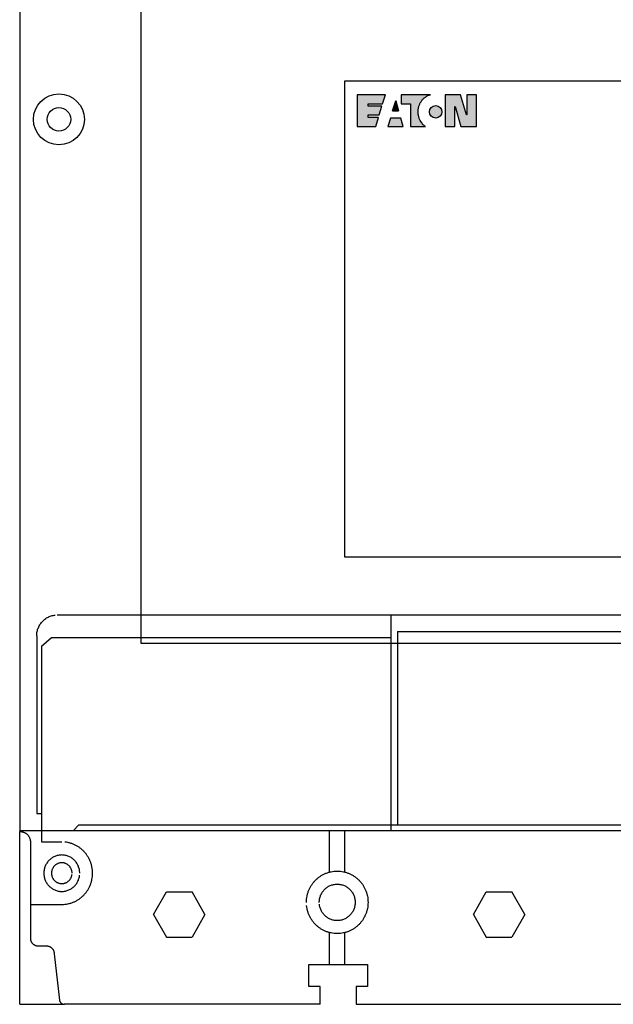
# Model space of a CAD drawing. Header units: millimetres. Extents: x 70863 to 97198, y -18528 to 3008.
# Tile 21 of 148: x 91051 to 91107, y -15887 to -15794. Entities that reach past the tile are written whole.
import ezdxf
from ezdxf.enums import TextEntityAlignment as Align

# ---------------------------------------------------------------- set-up
doc = ezdxf.new("R2010")
doc.units = ezdxf.units.MM
for name, color, linetype, lineweight in [('2DE_OBJ_EATON-Apparatus', 7, 'Continuous', 25), ('2DE_TXTMARK', 41, 'Continuous', 18), ('2DE_TXTNUM', 11, 'Continuous', 18), ('_ER-1', 6, 'Continuous', 25)]:
    doc.layers.add(name, color=color, linetype=linetype, lineweight=lineweight)
doc.layers.add('EATON_LOGO', color=5, linetype='Continuous')
doc.styles.add('CP_ATTR', font='arial.ttf')
doc.styles.add('CP_ELATT', font='arial.ttf')

# ---------------------------------------------------------------- blocks, each defined once
blk = doc.blocks.new('2d_eaton_logo')
for points in [[(1.047, -0.413), (2.086, -0.413), (2.086, -0.413), (2.344, 0.403), (1.047, 0.403), (1.047, 0.634), (2.41, 0.634), (2.676, 1.5), (0, 1.5), (0, -1.5), (1.754, -1.5), (2.012, -0.663), (2.012, -0.663), (1.047, -0.663), (1.047, -0.663), (1.047, -0.413)], [(6.444, -1.5), (6.42, -1.487), (6.388, -1.463), (6.345, -1.428), (6.298, -1.386), (6.242, -1.333), (6.183, -1.271), (6.154, -1.234), (6.125, -1.197), (6.093, -1.157), (6.034, -1.072), (6.005, -1.024), (5.947, -0.923), (5.894, -0.812), (5.87, -0.753), (5.848, -0.692), (5.827, -0.628), (5.809, -0.562), (5.809, -0.562), (5.793, -0.493), (5.779, -0.421), (5.779, -0.421), (5.769, -0.347), (5.761, -0.272), (5.755, -0.193), (5.753, -0.113), (5.758, 0.02), (5.763, 0.086), (5.785, 0.219), (5.798, 0.286), (5.817, 0.349), (5.835, 0.416), (5.856, 0.477), (5.88, 0.541), (5.904, 0.602), (5.933, 0.663), (5.963, 0.721), (6.032, 0.838), (6.069, 0.891), (6.109, 0.947), (6.149, 0.998), (6.194, 1.048), (6.239, 1.096), (6.287, 1.144), (6.335, 1.189), (6.388, 1.232), (6.441, 1.272), (6.497, 1.309), (6.553, 1.343), (6.611, 1.378), (6.672, 1.407), (6.8, 1.46), (6.866, 1.481), (6.933, 1.5), (4.148, 1.5), (4.148, 0.634), (5.03, 0.634), (5.03, -1.5)], [(9.794, -1.5), (11.256, -1.5), (11.256, 1.5), (10.342, 1.5), (10.342, -0.387), (10.334, -0.387), (9.768, 1.5), (8.322, 1.5), (8.322, -1.5), (9.228, -1.5), (9.228, 0.376), (9.236, 0.376)], [(3.351, -0.031), (3.917, -0.031), (3.917, -0.031), (3.64, 0.926), (3.351, -0.031)], [(8.006, -0.115, 1), (6.826, -0.115, 1)], [(2.902, -1.5), (4.347, -1.5), (4.116, -0.711), (3.143, -0.711)]]:
    blk.add_hatch(color=256).paths.add_polyline_path(points)
for p, q in [((0, 1.5), (0, -1.5)), ((2.676, 1.5), (0, 1.5)), ((2.676, 1.5), (0, 1.5)), ((2.41, 0.634), (2.676, 1.5)), ((2.41, 0.634), (2.676, 1.5)), ((4.148, 1.5), (4.148, 0.634)), ((4.148, 1.5), (4.148, 0.634)), ((6.933, 1.5), (4.148, 1.5)), ((6.933, 1.5), (4.148, 1.5)), ((6.069, 0.891), (6.109, 0.947)), ((6.069, 0.891), (6.109, 0.947)), ((6.109, 0.947), (6.149, 0.998)), ((6.109, 0.947), (6.149, 0.998)), ((6.149, 0.998), (6.194, 1.048)), ((6.149, 0.998), (6.194, 1.048)), ((6.194, 1.048), (6.239, 1.096)), ((6.194, 1.048), (6.239, 1.096)), ((6.239, 1.096), (6.287, 1.144)), ((6.239, 1.096), (6.287, 1.144)), ((6.287, 1.144), (6.335, 1.189)), ((6.287, 1.144), (6.335, 1.189)), ((6.335, 1.189), (6.388, 1.232)), ((6.335, 1.189), (6.388, 1.232)), ((6.388, 1.232), (6.441, 1.272)), ((6.388, 1.232), (6.441, 1.272)), ((6.441, 1.272), (6.497, 1.309)), ((6.441, 1.272), (6.497, 1.309)), ((6.497, 1.309), (6.553, 1.343)), ((6.497, 1.309), (6.553, 1.343)), ((6.553, 1.343), (6.611, 1.378)), ((6.553, 1.343), (6.611, 1.378)), ((6.611, 1.378), (6.672, 1.407)), ((6.611, 1.378), (6.672, 1.407)), ((6.672, 1.407), (6.8, 1.46)), ((6.672, 1.407), (6.8, 1.46)), ((6.8, 1.46), (6.866, 1.481)), ((6.8, 1.46), (6.866, 1.481)), ((6.866, 1.481), (6.933, 1.5)), ((6.866, 1.481), (6.933, 1.5)), ((8.322, 1.5), (8.322, -1.5)), ((9.768, 1.5), (8.322, 1.5)), ((8.322, 1.5), (8.322, -1.5)), ((9.768, 1.5), (8.322, 1.5)), ((10.334, -0.387), (9.768, 1.5)), ((10.334, -0.387), (9.768, 1.5)), ((10.342, 1.5), (10.342, -0.387)), ((11.256, 1.5), (10.342, 1.5)), ((10.342, 1.5), (10.342, -0.387)), ((11.256, 1.5), (10.342, 1.5)), ((11.256, -1.5), (11.256, 1.5)), ((11.256, -1.5), (11.256, 1.5)), ((1.047, 0.403), (1.047, 0.634)), ((1.047, 0.403), (1.047, 0.634)), ((1.047, 0.634), (2.41, 0.634)), ((1.047, 0.634), (2.41, 0.634)), ((2.344, 0.403), (1.047, 0.403)), ((2.344, 0.403), (1.047, 0.403)), ((2.086, -0.413), (2.344, 0.403)), ((2.086, -0.413), (2.344, 0.403)), ((3.351, -0.031), (3.64, 0.926)), ((3.64, 0.926), (3.351, -0.031)), ((3.64, 0.926), (3.917, -0.031)), ((3.917, -0.031), (3.64, 0.926)), ((4.148, 0.634), (5.03, 0.634)), ((4.148, 0.634), (5.03, 0.634)), ((5.03, 0.634), (5.03, -1.5)), ((5.03, 0.634), (5.03, -1.5)), ((5.753, -0.113), (5.758, 0.02)), ((5.753, -0.113), (5.758, 0.02)), ((5.758, 0.02), (5.763, 0.086)), ((5.758, 0.02), (5.763, 0.086)), ((5.763, 0.086), (5.785, 0.219)), ((5.763, 0.086), (5.785, 0.219)), ((5.785, 0.219), (5.798, 0.286)), ((5.785, 0.219), (5.798, 0.286)), ((5.798, 0.286), (5.817, 0.349)), ((5.798, 0.286), (5.817, 0.349)), ((5.817, 0.349), (5.835, 0.416)), ((5.817, 0.349), (5.835, 0.416)), ((5.835, 0.416), (5.856, 0.477)), ((5.835, 0.416), (5.856, 0.477)), ((5.856, 0.477), (5.88, 0.541)), ((5.856, 0.477), (5.88, 0.541)), ((5.88, 0.541), (5.904, 0.602)), ((5.88, 0.541), (5.904, 0.602)), ((5.904, 0.602), (5.933, 0.663)), ((5.904, 0.602), (5.933, 0.663)), ((5.933, 0.663), (5.963, 0.721)), ((5.933, 0.663), (5.963, 0.721)), ((5.963, 0.721), (6.032, 0.838)), ((5.963, 0.721), (6.032, 0.838)), ((6.032, 0.838), (6.069, 0.891)), ((6.032, 0.838), (6.069, 0.891)), ((9.228, -1.5), (9.228, 0.376)), ((9.228, 0.376), (9.236, 0.376)), ((9.228, 0.376), (9.236, 0.376)), ((9.228, -1.5), (9.228, 0.376)), ((9.236, 0.376), (9.794, -1.5)), ((9.236, 0.376), (9.794, -1.5)), ((1.047, -0.663), (1.047, -0.413)), ((1.047, -0.663), (1.047, -0.413)), ((1.047, -0.413), (2.086, -0.413)), ((1.047, -0.413), (2.086, -0.413)), ((2.012, -0.663), (1.047, -0.663)), ((2.012, -0.663), (1.047, -0.663)), ((1.754, -1.5), (2.012, -0.663)), ((1.754, -1.5), (2.012, -0.663)), ((3.143, -0.711), (2.902, -1.5)), ((3.143, -0.711), (2.902, -1.5)), ((4.116, -0.711), (3.143, -0.711)), ((4.116, -0.711), (3.143, -0.711)), ((3.351, -0.031), (3.917, -0.031)), ((3.917, -0.031), (3.351, -0.031)), ((4.347, -1.5), (4.116, -0.711)), ((4.347, -1.5), (4.116, -0.711)), ((5.755, -0.193), (5.753, -0.113)), ((5.755, -0.193), (5.753, -0.113)), ((5.761, -0.272), (5.755, -0.193)), ((5.761, -0.272), (5.755, -0.193)), ((5.769, -0.347), (5.761, -0.272)), ((5.769, -0.347), (5.761, -0.272)), ((5.779, -0.421), (5.769, -0.347)), ((5.779, -0.421), (5.769, -0.347)), ((5.793, -0.493), (5.779, -0.421)), ((5.793, -0.493), (5.779, -0.421)), ((5.809, -0.562), (5.793, -0.493)), ((5.809, -0.562), (5.793, -0.493)), ((5.827, -0.628), (5.809, -0.562)), ((5.827, -0.628), (5.809, -0.562)), ((5.848, -0.692), (5.827, -0.628)), ((5.848, -0.692), (5.827, -0.628)), ((5.87, -0.753), (5.848, -0.692)), ((5.87, -0.753), (5.848, -0.692)), ((5.894, -0.812), (5.87, -0.753)), ((5.894, -0.812), (5.87, -0.753)), ((5.947, -0.923), (5.894, -0.812)), ((5.947, -0.923), (5.894, -0.812)), ((6.005, -1.024), (5.947, -0.923)), ((6.005, -1.024), (5.947, -0.923)), ((10.342, -0.387), (10.334, -0.387)), ((10.342, -0.387), (10.334, -0.387)), ((0, -1.5), (1.754, -1.5)), ((0, -1.5), (1.754, -1.5)), ((2.902, -1.5), (4.347, -1.5)), ((2.902, -1.5), (4.347, -1.5)), ((5.03, -1.5), (6.444, -1.5)), ((5.03, -1.5), (6.444, -1.5)), ((6.034, -1.072), (6.005, -1.024)), ((6.034, -1.072), (6.005, -1.024)), ((6.093, -1.157), (6.034, -1.072)), ((6.093, -1.157), (6.034, -1.072)), ((6.125, -1.197), (6.093, -1.157)), ((6.125, -1.197), (6.093, -1.157)), ((6.154, -1.234), (6.125, -1.197)), ((6.154, -1.234), (6.125, -1.197)), ((6.183, -1.271), (6.154, -1.234)), ((6.183, -1.271), (6.154, -1.234)), ((6.242, -1.333), (6.183, -1.271)), ((6.242, -1.333), (6.183, -1.271)), ((6.298, -1.386), (6.242, -1.333)), ((6.298, -1.386), (6.242, -1.333)), ((6.345, -1.428), (6.298, -1.386)), ((6.345, -1.428), (6.298, -1.386)), ((6.388, -1.463), (6.345, -1.428)), ((6.388, -1.463), (6.345, -1.428)), ((6.42, -1.487), (6.388, -1.463)), ((6.42, -1.487), (6.388, -1.463)), ((6.444, -1.5), (6.42, -1.487)), ((6.444, -1.5), (6.42, -1.487)), ((8.322, -1.5), (9.228, -1.5)), ((8.322, -1.5), (9.228, -1.5)), ((9.794, -1.5), (11.256, -1.5)), ((9.794, -1.5), (11.256, -1.5))]:
    blk.add_line(p, q)
blk.add_circle((7.416, -0.115), 0.59)
blk = doc.blocks.new('2d_etn_logo')
blk.add_blockref('2d_eaton_logo', (0, 0))
blk = doc.blocks.new('2de_etn_prod_3_0228_fn5du8x')
for p, q in [((0, 128.717), (0, 16.283)), ((120, 87.022), (30.631, 87.022)), ((30.631, 87.022), (30.631, 42.179)), ((30.631, 42.179), (120, 42.179)), ((3.545, 36.697), (116.497, 36.697)), ((35.015, 36.697), (35.015, 16.383)), ((1.608, 34.734), (1.608, 17.998)), ((2.049, 33.754), (3.01, 34.562)), ((3.01, 34.562), (35.015, 34.562)), ((35.64, 35.139), (114.448, 35.139)), ((35.64, 35.139), (35.64, 16.902)), ((2.049, 33.754), (2.049, 15.302)), ((1.608, 17.998), (2.049, 17.998)), ((5.594, 16.902), (5.082, 16.383)), ((5.594, 16.902), (114.448, 16.902)), ((0, 16.283), (0.042, 16.283)), ((0, 0), (0, 16.283)), ((0.042, 16.383), (120, 16.383)), ((29.222, 12.46), (29.222, 16.405)), ((30.673, 12.46), (30.673, 16.405)), ((1.006, 15.403), (1.01, 15.302)), ((1.01, 15.302), (1.01, 6.24)), ((2.049, 15.302), (3.971, 15.302)), ((12.631, 8.463), (13.842, 10.587)), ((13.842, 10.587), (16.262, 10.587)), ((17.472, 8.463), (16.262, 10.587)), ((42.785, 8.463), (43.995, 10.587)), ((43.995, 10.587), (46.416, 10.587)), ((47.627, 8.463), (46.416, 10.587)), ((1.01, 9.413), (3.971, 9.413)), ((12.631, 8.463), (13.842, 6.337)), ((17.472, 8.463), (16.262, 6.337)), ((42.785, 8.463), (43.995, 6.337)), ((47.627, 8.463), (46.416, 6.337)), ((29.222, 3.766), (29.222, 6.758)), ((30.673, 3.766), (30.673, 6.758)), ((13.842, 6.337), (16.262, 6.337)), ((43.995, 6.337), (46.416, 6.337)), ((1.663, 5.508), (1.737, 5.504)), ((1.737, 5.504), (2.463, 5.504)), ((3.246, 4.845), (3.249, 4.77)), ((3.249, 4.77), (3.747, 0.401)), ((27.257, 3.744), (32.808, 3.744)), ((27.257, 1.666), (27.257, 3.744)), ((32.808, 3.744), (32.808, 1.666)), ((28.325, 1.666), (27.257, 1.666)), ((28.325, 0), (28.325, 1.666)), ((31.741, 1.666), (31.741, 0)), ((32.808, 1.666), (31.741, 1.666)), ((0, 0), (4.223, 0)), ((4.183, 0.002), (4.223, 0)), ((28.325, 0), (4.192, 0)), ((31.741, 0), (58.467, 0))]:
    blk.add_line(p, q)
for radius in [2.401, 1.108]:
    blk.add_circle((3.702, 83.413), radius)
for points, knots in [([(1.608, 34.734), (1.61, 34.801), (1.614, 34.934), (1.644, 35.13), (1.692, 35.318), (1.757, 35.5), (1.839, 35.671), (1.936, 35.834), (2.048, 35.985), (2.174, 36.124), (2.311, 36.251), (2.461, 36.365), (2.621, 36.463), (2.791, 36.546), (2.969, 36.612), (3.155, 36.661), (3.283, 36.678), (3.347, 36.687)], [0, 0, 0, 0, 0.002803, 0.00555081, 0.00825889, 0.01092791, 0.01358507, 0.01621565, 0.01884243, 0.02145658, 0.02408477, 0.02670919, 0.02934855, 0.03199519, 0.03467062, 0.03737292, 0.04011684, 0.04011684, 0.04011684, 0.04011684]), ([(0.042, 16.283), (0.076, 16.282), (0.141, 16.281), (0.238, 16.265), (0.331, 16.241), (0.42, 16.207), (0.505, 16.167), (0.585, 16.117), (0.66, 16.061), (0.728, 15.997), (0.791, 15.928), (0.846, 15.852), (0.896, 15.772), (0.936, 15.685), (0.969, 15.595), (0.993, 15.5), (1.001, 15.436), (1.006, 15.403)], [0, 0, 0, 0, 0.00140317, 0.00277348, 0.00412654, 0.00546056, 0.00678845, 0.00810515, 0.00941618, 0.01072579, 0.0120325, 0.01334353, 0.01466022, 0.01598811, 0.01732213, 0.01867519, 0.0200455, 0.0200455, 0.0200455, 0.0200455]), ([(3.971, 9.413), (4.07, 9.416), (4.267, 9.422), (4.557, 9.468), (4.836, 9.541), (5.103, 9.64), (5.358, 9.764), (5.598, 9.912), (5.822, 10.082), (6.028, 10.272), (6.216, 10.482), (6.384, 10.709), (6.53, 10.952), (6.652, 11.21), (6.751, 11.481), (6.822, 11.764), (6.866, 12.058), (6.881, 12.357), (6.866, 12.657), (6.822, 12.95), (6.751, 13.234), (6.652, 13.505), (6.53, 13.763), (6.384, 14.006), (6.217, 14.234), (6.028, 14.443), (5.822, 14.634), (5.598, 14.804), (5.358, 14.952), (5.103, 15.076), (4.836, 15.175), (4.557, 15.249), (4.365, 15.275), (4.268, 15.287)], [0, 0, 0, 0, 0.0041985, 0.008316, 0.0123743, 0.0163774, 0.020357, 0.0243089, 0.0282491, 0.0321731, 0.0361112, 0.040049, 0.0440063, 0.0479736, 0.0519867, 0.0560393, 0.0601568, 0.0643431, 0.0685412, 0.0726587, 0.0767189, 0.0807283, 0.0847062, 0.0886602, 0.092598, 0.0965303, 0.1004622, 0.1044, 0.108354, 0.1123319, 0.1163377, 0.120394, 0.1245116, 0.1245116, 0.1245116, 0.1245116]), ([(5.666, 12.357), (5.664, 12.416), (5.661, 12.532), (5.634, 12.703), (5.593, 12.869), (5.535, 13.026), (5.464, 13.177), (5.378, 13.319), (5.281, 13.452), (5.171, 13.573), (5.051, 13.685), (4.92, 13.784), (4.78, 13.871), (4.631, 13.942), (4.476, 14.001), (4.313, 14.043), (4.144, 14.069), (3.971, 14.077), (3.799, 14.069), (3.63, 14.043), (3.467, 14.001), (3.311, 13.942), (3.162, 13.871), (3.023, 13.784), (2.892, 13.685), (2.771, 13.574), (2.662, 13.451), (2.564, 13.319), (2.479, 13.177), (2.407, 13.027), (2.35, 12.869), (2.308, 12.704), (2.283, 12.532), (2.274, 12.357), (2.283, 12.182), (2.308, 12.011), (2.35, 11.847), (2.407, 11.688), (2.48, 11.538), (2.564, 11.396), (2.662, 11.264), (2.771, 11.14), (2.892, 11.03), (3.022, 10.931), (3.163, 10.845), (3.311, 10.772), (3.467, 10.714), (3.63, 10.671), (3.799, 10.645), (3.971, 10.636), (4.144, 10.645), (4.313, 10.671), (4.476, 10.714), (4.632, 10.772), (4.78, 10.845), (4.92, 10.931), (5.051, 11.03), (5.171, 11.141), (5.281, 11.263), (5.379, 11.396), (5.464, 11.538), (5.535, 11.689), (5.592, 11.846), (5.635, 12.012), (5.65, 12.125), (5.657, 12.182)], [0, 0, 0, 0, 0.0024556, 0.0048577, 0.0072229, 0.0095596, 0.0118771, 0.0141829, 0.0164813, 0.0187748, 0.0210682, 0.0233667, 0.0256725, 0.0279899, 0.0303266, 0.0326919, 0.0350934, 0.037545, 0.0399888, 0.0423903, 0.0447517, 0.0470958, 0.0494097, 0.0517189, 0.0540142, 0.0563135, 0.058599, 0.0608998, 0.0632015, 0.065524, 0.0678594, 0.0702256, 0.0726271, 0.0750831, 0.0775234, 0.0799248, 0.0822872, 0.0846263, 0.0869453, 0.0892504, 0.0915512, 0.0938425, 0.0961339, 0.0984315, 0.1007387, 0.1030577, 0.1054004, 0.1077628, 0.1101643, 0.1126085, 0.1150606, 0.1174621, 0.1198283, 0.1221636, 0.1244862, 0.12679, 0.1290908, 0.1313763, 0.1336755, 0.135974, 0.1382832, 0.140597, 0.1429374, 0.1452989, 0.1477009, 0.1477009, 0.1477009, 0.1477009]), ([(4.94, 12.357), (4.939, 12.391), (4.937, 12.457), (4.922, 12.555), (4.898, 12.65), (4.865, 12.74), (4.825, 12.827), (4.776, 12.907), (4.72, 12.983), (4.657, 13.053), (4.589, 13.117), (4.514, 13.173), (4.434, 13.223), (4.349, 13.263), (4.26, 13.297), (4.166, 13.321), (4.07, 13.336), (3.971, 13.34), (3.873, 13.336), (3.777, 13.321), (3.683, 13.297), (3.595, 13.263), (3.509, 13.223), (3.43, 13.173), (3.355, 13.117), (3.286, 13.053), (3.223, 12.983), (3.167, 12.907), (3.119, 12.826), (3.078, 12.74), (3.045, 12.649), (3.021, 12.555), (3.007, 12.457), (3.001, 12.357), (3.007, 12.257), (3.021, 12.16), (3.046, 12.066), (3.078, 11.975), (3.119, 11.89), (3.167, 11.808), (3.223, 11.733), (3.285, 11.662), (3.355, 11.599), (3.429, 11.542), (3.51, 11.494), (3.594, 11.451), (3.684, 11.419), (3.776, 11.394), (3.873, 11.38), (3.971, 11.374), (4.07, 11.379), (4.166, 11.394), (4.259, 11.419), (4.349, 11.452), (4.434, 11.493), (4.514, 11.543), (4.588, 11.599), (4.657, 11.663), (4.72, 11.732), (4.776, 11.808), (4.825, 11.889), (4.865, 11.975), (4.898, 12.066), (4.922, 12.16), (4.931, 12.224), (4.935, 12.257)], [0, 0, 0, 0, 0.00140317, 0.00277737, 0.00413043, 0.00546815, 0.00679773, 0.00811442, 0.00942545, 0.01073796, 0.01205047, 0.0133615, 0.01467819, 0.01600609, 0.0173438, 0.01869686, 0.02006717, 0.02147034, 0.02286172, 0.02423592, 0.02558516, 0.02692288, 0.0282401, 0.02956351, 0.03087454, 0.03218996, 0.03349717, 0.03481056, 0.03612315, 0.03745612, 0.03879249, 0.04014653, 0.04152014, 0.04292371, 0.04431548, 0.0456852, 0.04703542, 0.04837179, 0.04969414, 0.05101346, 0.05232685, 0.05363698, 0.05494711, 0.0562605, 0.05757982, 0.05890217, 0.06023853, 0.06158876, 0.06296296, 0.06435474, 0.06575831, 0.06712862, 0.06848266, 0.06981902, 0.071152, 0.07246459, 0.07377797, 0.07508519, 0.07640061, 0.07771164, 0.07903504, 0.08035397, 0.08169168, 0.08304092, 0.08441124, 0.08441124, 0.08441124, 0.08441124]), ([(27.043, 9.609), (27.046, 9.71), (27.052, 9.909), (27.097, 10.203), (27.169, 10.486), (27.267, 10.757), (27.389, 11.015), (27.535, 11.258), (27.703, 11.485), (27.891, 11.695), (28.097, 11.885), (28.322, 12.055), (28.562, 12.203), (28.816, 12.327), (29.084, 12.427), (29.363, 12.499), (29.652, 12.544), (29.948, 12.558), (30.243, 12.544), (30.533, 12.499), (30.812, 12.427), (31.08, 12.327), (31.335, 12.203), (31.574, 12.055), (31.799, 11.885), (32.005, 11.694), (32.194, 11.486), (32.361, 11.258), (32.507, 11.015), (32.629, 10.757), (32.728, 10.486), (32.799, 10.203), (32.843, 9.909), (32.858, 9.61), (32.843, 9.31), (32.799, 9.017), (32.728, 8.733), (32.629, 8.462), (32.507, 8.204), (32.361, 7.961), (32.193, 7.733), (32.005, 7.524), (31.798, 7.333), (31.575, 7.163), (31.334, 7.015), (31.08, 6.891), (30.812, 6.792), (30.533, 6.719), (30.243, 6.675), (29.948, 6.659), (29.652, 6.675), (29.363, 6.719), (29.084, 6.792), (28.816, 6.891), (28.562, 7.016), (28.321, 7.163), (28.098, 7.333), (27.89, 7.523), (27.703, 7.733), (27.535, 7.96), (27.389, 8.204), (27.267, 8.462), (27.17, 8.734), (27.095, 9.016), (27.071, 9.211), (27.058, 9.309)], [0, 0, 0, 0, 0.0041985, 0.008316, 0.0123743, 0.0163774, 0.020357, 0.0243089, 0.0282491, 0.0321731, 0.0361112, 0.040049, 0.0440063, 0.0479736, 0.0519867, 0.0560393, 0.0601568, 0.0643431, 0.0685412, 0.0726587, 0.0767151, 0.0807245, 0.0847024, 0.0886564, 0.0925942, 0.0965264, 0.1004584, 0.1043962, 0.1083502, 0.1123281, 0.1163339, 0.1203902, 0.1245077, 0.1287059, 0.1328922, 0.1370097, 0.141066, 0.1450792, 0.1490535, 0.1530109, 0.1569487, 0.1608894, 0.1648163, 0.1687565, 0.1727084, 0.176688, 0.1806948, 0.1847531, 0.1888706, 0.1930691, 0.1972558, 0.2013733, 0.2054278, 0.2094383, 0.2134073, 0.2173626, 0.2213027, 0.2252355, 0.2291682, 0.2331084, 0.2370637, 0.2410398, 0.2450502, 0.2491085, 0.2532261, 0.2532261, 0.2532261, 0.2532261]), ([(28.253, 9.609), (28.254, 9.668), (28.258, 9.784), (28.284, 9.956), (28.326, 10.121), (28.383, 10.279), (28.455, 10.429), (28.54, 10.571), (28.638, 10.703), (28.748, 10.826), (28.868, 10.937), (28.999, 11.036), (29.139, 11.123), (29.288, 11.195), (29.443, 11.253), (29.606, 11.295), (29.775, 11.322), (29.948, 11.329), (30.12, 11.322), (30.289, 11.295), (30.452, 11.253), (30.608, 11.195), (30.757, 11.123), (30.896, 11.036), (31.028, 10.937), (31.147, 10.825), (31.258, 10.704), (31.355, 10.571), (31.441, 10.429), (31.511, 10.279), (31.569, 10.121), (31.611, 9.955), (31.637, 9.784), (31.644, 9.609), (31.637, 9.435), (31.611, 9.264), (31.569, 9.098), (31.512, 8.94), (31.441, 8.789), (31.355, 8.648), (31.258, 8.515), (31.148, 8.392), (31.027, 8.281), (30.897, 8.182), (30.757, 8.096), (30.608, 8.023), (30.452, 7.965), (30.289, 7.923), (30.12, 7.897), (29.948, 7.887), (29.775, 7.897), (29.606, 7.922), (29.444, 7.965), (29.287, 8.023), (29.139, 8.096), (28.999, 8.182), (28.868, 8.282), (28.747, 8.392), (28.638, 8.515), (28.54, 8.648), (28.456, 8.79), (28.383, 8.94), (28.327, 9.099), (28.283, 9.263), (28.269, 9.377), (28.262, 9.434)], [0, 0, 0, 0, 0.0024521, 0.0048535, 0.0072198, 0.0095551, 0.0118777, 0.0141815, 0.0164822, 0.0187677, 0.021067, 0.0233678, 0.025677, 0.0279909, 0.0303313, 0.0326927, 0.0350942, 0.037538, 0.0399936, 0.0423951, 0.0447603, 0.047097, 0.0494144, 0.0517203, 0.0540211, 0.0563145, 0.058608, 0.0609064, 0.0632123, 0.0655297, 0.0678664, 0.0702316, 0.0726331, 0.0750848, 0.0775286, 0.0799301, 0.0822915, 0.0846356, 0.0869495, 0.0892587, 0.0915571, 0.0938593, 0.0961474, 0.0984482, 0.100752, 0.1030745, 0.1054099, 0.1077761, 0.1101776, 0.1126336, 0.1150778, 0.1174793, 0.1198417, 0.1221807, 0.1244997, 0.1268069, 0.1291077, 0.1314017, 0.1336959, 0.1359967, 0.1383039, 0.1406229, 0.1429656, 0.145328, 0.1477295, 0.1477295, 0.1477295, 0.1477295]), ([(1.01, 6.24), (1.011, 6.215), (1.013, 6.165), (1.024, 6.092), (1.042, 6.021), (1.066, 5.953), (1.098, 5.889), (1.134, 5.828), (1.176, 5.772), (1.223, 5.719), (1.275, 5.672), (1.331, 5.629), (1.391, 5.593), (1.454, 5.561), (1.521, 5.537), (1.591, 5.518), (1.639, 5.511), (1.663, 5.508)], [0, 0, 0, 0, 0.00104105, 0.00207223, 0.00308059, 0.00408564, 0.00507693, 0.00606609, 0.0070472, 0.00803397, 0.0090181, 0.0100055, 0.01099466, 0.01198595, 0.012991, 0.01399937, 0.01503055, 0.01503055, 0.01503055, 0.01503055]), ([(2.463, 5.504), (2.464, 5.505), (2.466, 5.505), (2.47, 5.505), (2.474, 5.506), (2.478, 5.505), (2.481, 5.506), (2.485, 5.506), (2.489, 5.506), (2.493, 5.506), (2.496, 5.506), (2.5, 5.506), (2.504, 5.506), (2.508, 5.506), (2.512, 5.506), (2.516, 5.506), (2.519, 5.506), (2.547, 5.506), (2.597, 5.504), (2.67, 5.493), (2.74, 5.475), (2.806, 5.45), (2.87, 5.419), (2.93, 5.382), (2.987, 5.34), (3.037, 5.291), (3.085, 5.24), (3.127, 5.183), (3.163, 5.122), (3.194, 5.057), (3.219, 4.989), (3.236, 4.918), (3.243, 4.87), (3.246, 4.845)], [0, 0, 0, 0, 0.00006022, 0.00010747, 0.00016705, 0.00021429, 0.00027387, 0.00032111, 0.00037623, 0.00042347, 0.00048253, 0.00053371, 0.00059277, 0.00064001, 0.00069907, 0.00074631, 0.00080536, 0.00085261, 0.00190503, 0.00293622, 0.00395506, 0.00495406, 0.00594901, 0.00693817, 0.00792557, 0.00890627, 0.00988698, 0.01087438, 0.01186354, 0.01285848, 0.01385749, 0.01487633, 0.01590751, 0.01590751, 0.01590751, 0.01590751]), ([(3.747, 0.401), (3.747, 0.4), (3.748, 0.398), (3.748, 0.394), (3.749, 0.391), (3.75, 0.387), (3.751, 0.383), (3.752, 0.379), (3.753, 0.375), (3.753, 0.372), (3.755, 0.368), (3.755, 0.365), (3.756, 0.361), (3.757, 0.357), (3.758, 0.354), (3.759, 0.35), (3.76, 0.346), (3.762, 0.331), (3.774, 0.306), (3.789, 0.271), (3.809, 0.238), (3.829, 0.205), (3.853, 0.176), (3.877, 0.147), (3.905, 0.121), (3.934, 0.096), (3.966, 0.075), (3.998, 0.056), (4.033, 0.04), (4.068, 0.025), (4.106, 0.015), (4.144, 0.006), (4.17, 0.003), (4.183, 0.002)], [0, 0, 0, 0, 0.000048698, 0.000097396, 0.000146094, 0.000206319, 0.000255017, 0.000315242, 0.00036394, 0.000424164, 0.000473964, 0.000522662, 0.00057136, 0.000631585, 0.000680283, 0.000732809, 0.000781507, 0.000841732, 0.001381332, 0.001918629, 0.002452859, 0.002987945, 0.003517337, 0.00404994, 0.004582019, 0.005110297, 0.005644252, 0.00617703, 0.006712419, 0.007253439, 0.007798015, 0.008349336, 0.008908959, 0.008908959, 0.008908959, 0.008908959])]:
    blk.add_open_spline(points, degree=3, knots=knots)
at = {"layer": 'EATON_LOGO'}
blk.add_blockref('2d_etn_logo', (31.82, 84.239), dxfattribs=at)
at = {"linetype": 'ByBlock', "style": 'CP_ATTR', "flags": 9}
for tag, p in [('NAME', (0.002, 16.284)), ('ARTICLE', (0.002, 16.284)), ('MARK2', (0.002, 16.284)), ('PRODUCT-TYPE', (0.002, 16.284)), ('ORDER-NO', (0.002, 16.284)), ('PRODUCER', (0.002, 16.284)), ('CHARACTER', (0.002, 16.284)), ('CURRENT', (0.002, 16.284)), ('VOLTAGE', (0.002, 16.284)), ('POWER', (0.002, 16.284)), ('POWER_LOSSES', (0.002, 16.284)), ('NUMBER_OF_POLES', (0.002, 16.284)), ('IP', (0.002, 16.284)), ('TEXT_01', (0.002, 16.284)), ('LINK', (0.002, 16.284)), ('OTHER', (0.002, 16.284)), ('NUMBER', (0.002, 16.284)), ('GROUP', (0.002, 16.284)), ('FUNCTION', (0.002, 16.284)), ('MARK3', (0.002, 16.284)), ('TEXT_03', (0.002, 0.001)), ('TEXT_02', (0.002, 0.001)), ('MARK8', (0.003, 0.001)), ('MARK7', (0.003, 0.001)), ('MARK6', (0.003, 0.001)), ('MARK5', (0.003, 0.001)), ('MARK4', (0.003, 0.001))]:
    blk.add_attdef(tag, text='', height=0.00005, dxfattribs=at).set_placement(p, align=Align.MIDDLE_LEFT)
at = {"layer": '2DE_TXTMARK', "linetype": 'ByBlock', "style": 'CP_ATTR', "width": 0.8, "flags": 8}
blk.add_attdef('MARK1', text='', height=7, dxfattribs=at).set_placement((59.893, 162.303), align=Align.CENTER)
at = {"layer": '2DE_TXTNUM', "style": 'CP_ELATT', "width": 0.8}
blk.add_attdef('TAG', text='', height=7, dxfattribs=at).set_placement((59.893, 149.003), align=Align.CENTER)

msp = doc.modelspace()

# ---------------------------------------------------------------- linework, layer by layer
at = {"layer": '_ER-1', "color": 0}
for p, q in [((91062.947, -15852.893, 0.042), (91062.947, -15758.268, 0.042)), ((91161.733, -15852.893, 0.042), (91062.947, -15852.893, 0.042))]:
    msp.add_line(p, q, dxfattribs=at)

# ---------------------------------------------------------------- block references
at = {"layer": '2DE_OBJ_EATON-Apparatus'}
msp.add_blockref('2de_etn_prod_3_0228_fn5du8x', (91051.481, -15886.886), dxfattribs=at)

doc.saveas('drawing.dxf')
